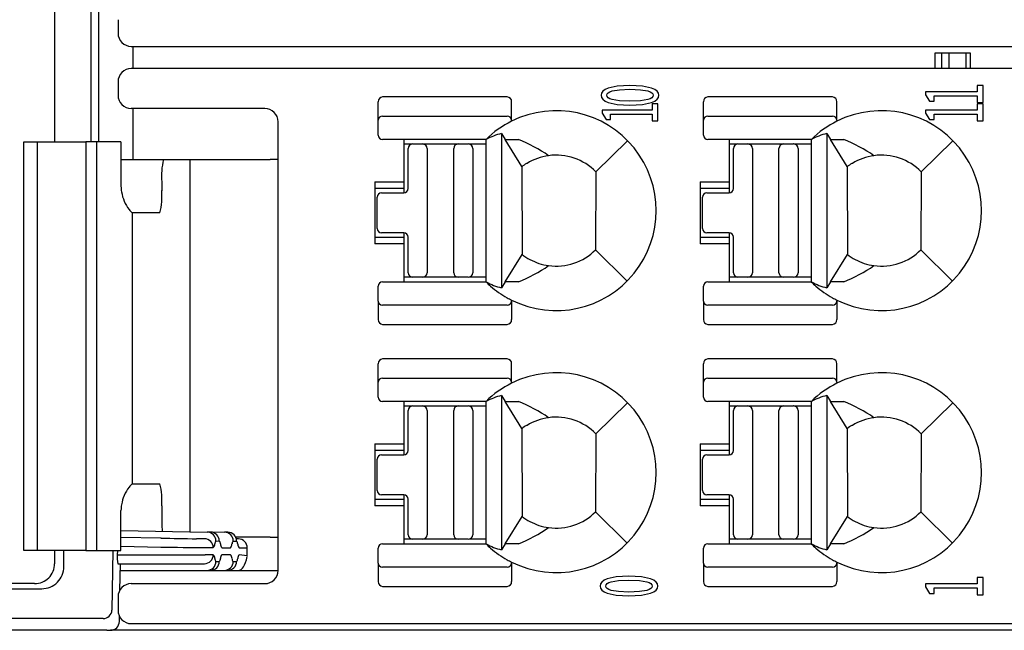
# Model space of a CAD drawing. Header units: millimetres. Extents: x 0 to 427, y 0 to 299.
# Tile 5 of 39: x 116 to 139, y 50 to 64. Entities that reach past the tile are written whole.
import ezdxf

# ---------------------------------------------------------------- set-up
doc = ezdxf.new("R2010")
doc.units = ezdxf.units.MM
doc.header["$LTSCALE"] = 23.1
doc.header["$MEASUREMENT"] = 0
doc.layers.add('Layer0000', color=7, linetype='Continuous', lineweight=25)
doc.layers.add('LAYER_1', color=7, linetype='Continuous')

msp = doc.modelspace()

# ---------------------------------------------------------------- linework, layer by layer
at = {"layer": 'Layer0000', "color": 7, "linetype": 'Continuous', "lineweight": 25}
for p, q in [((117.273, 65.228), (117.273, 61.428)), ((118.088, 65.228), (118.088, 61.428)), ((118.26, 64.928), (118.26, 61.428)), ((118.702, 64.178), (118.702, 63.878)), ((119.002, 63.578), (189.848, 63.578)), ((119.044, 63.078), (119.044, 63.578)), ((137.26, 63.428), (137.109, 63.428)), ((137.109, 63.428), (137.109, 63.078)), ((137.423, 63.428), (137.26, 63.428)), ((137.26, 63.428), (137.26, 63.078)), ((137.816, 63.428), (137.423, 63.428)), ((137.423, 63.428), (137.423, 63.078)), ((137.816, 63.078), (137.816, 63.428)), ((137.909, 63.428), (137.816, 63.428)), ((137.909, 63.078), (137.909, 63.428)), ((189.848, 63.078), (119.002, 63.078)), ((118.702, 62.778), (118.702, 62.478)), ((127.471, 62.44), (124.663, 62.44)), ((134.801, 62.44), (131.993, 62.44)), ((122.008, 62.178), (119.002, 62.178)), ((119.044, 61.028), (119.044, 62.178)), ((124.563, 61.914), (124.563, 62.33)), ((127.571, 61.914), (127.571, 62.33)), ((131.893, 61.914), (131.893, 62.33)), ((134.901, 61.914), (134.901, 62.33)), ((124.563, 61.578), (124.563, 61.914)), ((124.663, 62.005), (127.471, 62.005)), ((127.571, 61.914), (127.571, 61.892)), ((131.893, 61.578), (131.893, 61.914)), ((131.993, 62.005), (134.801, 62.005)), ((134.901, 61.914), (134.901, 61.892)), ((122.308, 51.778), (122.308, 61.878)), ((126.996, 61.48), (124.663, 61.478)), ((125.14, 61.478), (125.14, 60.528)), ((127.34, 61.616), (127.425, 61.478)), ((127.34, 61.616), (127.34, 58.14)), ((127.425, 61.478), (127.723, 61.479)), ((127.802, 60.869), (127.425, 61.478)), ((134.326, 61.48), (131.993, 61.478)), ((132.47, 61.478), (132.47, 60.528)), ((134.67, 61.616), (134.755, 61.478)), ((134.67, 61.616), (134.67, 58.14)), ((134.755, 61.478), (135.053, 61.479)), ((135.132, 60.869), (134.755, 61.478)), ((116.583, 61.428), (116.733, 61.428)), ((116.583, 52.228), (116.583, 61.428)), ((116.733, 61.428), (116.882, 61.428)), ((116.883, 61.428), (117.363, 61.428)), ((116.883, 61.428), (116.883, 60.928)), ((117.363, 61.428), (117.975, 61.428)), ((118.218, 61.428), (117.975, 61.428)), ((117.975, 61.428), (117.975, 60.928)), ((118.756, 61.428), (118.218, 61.428)), ((118.218, 61.428), (118.218, 52.228)), ((118.769, 61.428), (118.756, 61.428)), ((118.769, 61.428), (118.769, 60.428)), ((125.326, 61.378), (125.14, 61.378)), ((125.24, 60.379), (125.24, 61.279)), ((125.34, 61.379), (125.565, 61.379)), ((125.565, 61.379), (126.365, 61.379)), ((125.665, 61.279), (125.665, 58.479)), ((126.265, 58.479), (126.265, 61.279)), ((126.365, 61.379), (126.595, 61.379)), ((126.595, 61.379), (126.588, 61.379)), ((126.614, 61.379), (126.995, 61.379)), ((126.695, 61.279), (126.695, 58.479)), ((126.994, 58.319), (126.994, 61.278)), ((129.469, 60.752), (130.184, 61.452)), ((132.656, 61.378), (132.47, 61.378)), ((132.57, 60.379), (132.57, 61.279)), ((132.67, 61.379), (132.895, 61.379)), ((132.895, 61.379), (133.695, 61.379)), ((132.995, 61.279), (132.995, 58.479)), ((133.595, 58.479), (133.595, 61.279)), ((133.695, 61.379), (133.925, 61.379)), ((133.925, 61.379), (133.918, 61.379)), ((133.944, 61.379), (134.325, 61.379)), ((134.025, 61.279), (134.025, 58.479)), ((134.324, 58.319), (134.324, 61.278)), ((136.799, 60.752), (137.514, 61.452)), ((118.769, 61.028), (119.725, 61.028)), ((119.725, 61.028), (120.319, 61.028)), ((120.319, 61.028), (122.131, 61.028)), ((120.319, 61.028), (120.319, 52.651)), ((122.308, 61.028), (122.131, 61.028)), ((116.883, 60.928), (116.883, 52.728)), ((117.975, 60.928), (117.975, 52.728)), ((127.804, 60.865), (127.806, 58.893)), ((127.919, 60.941), (127.905, 60.941)), ((135.134, 60.865), (135.136, 58.893)), ((135.249, 60.941), (135.235, 60.941)), ((129.469, 60.752), (129.464, 58.998)), ((136.799, 60.752), (136.794, 58.998)), ((119.687, 60.528), (119.687, 60.328)), ((124.49, 60.528), (124.49, 59.128)), ((124.49, 60.528), (125.14, 60.528)), ((125.14, 60.378), (124.49, 60.378)), ((125.14, 60.528), (125.14, 60.378)), ((125.14, 60.378), (125.14, 60.279)), ((131.82, 60.528), (131.82, 59.128)), ((131.82, 60.528), (132.47, 60.528)), ((132.47, 60.378), (131.82, 60.378)), ((132.47, 60.528), (132.47, 60.378)), ((132.47, 60.378), (132.47, 60.279)), ((124.54, 59.479), (124.54, 60.179)), ((124.64, 60.279), (125.14, 60.279)), ((131.87, 59.479), (131.87, 60.179)), ((131.97, 60.279), (132.47, 60.279)), ((119.024, 59.828), (119.024, 53.728)), ((119.024, 59.828), (119.029, 59.828)), ((119.648, 59.828), (119.029, 59.828)), ((124.49, 59.278), (125.14, 59.278)), ((125.14, 59.379), (124.64, 59.379)), ((125.14, 59.379), (125.14, 59.278)), ((125.14, 59.278), (125.14, 59.128)), ((125.24, 58.479), (125.24, 59.279)), ((131.82, 59.278), (132.47, 59.278)), ((132.47, 59.379), (131.97, 59.379)), ((132.47, 59.379), (132.47, 59.278)), ((132.47, 59.278), (132.47, 59.128)), ((132.57, 58.479), (132.57, 59.279)), ((125.14, 59.128), (124.49, 59.128)), ((125.14, 59.128), (125.14, 58.278)), ((132.47, 59.128), (131.82, 59.128)), ((132.47, 59.128), (132.47, 58.278)), ((127.425, 58.277), (127.805, 58.892)), ((129.464, 58.998), (130.174, 58.293)), ((134.755, 58.277), (135.135, 58.892)), ((136.794, 58.998), (137.504, 58.293)), ((125.34, 58.379), (125.14, 58.379)), ((125.565, 58.379), (125.34, 58.379)), ((126.365, 58.379), (125.565, 58.379)), ((126.595, 58.379), (126.365, 58.379)), ((126.994, 58.379), (126.614, 58.379)), ((126.694, 58.471), (126.694, 58.472)), ((132.67, 58.379), (132.47, 58.379)), ((132.895, 58.379), (132.67, 58.379)), ((133.695, 58.379), (132.895, 58.379)), ((133.925, 58.379), (133.695, 58.379)), ((134.324, 58.379), (133.944, 58.379)), ((134.024, 58.471), (134.024, 58.472)), ((124.563, 57.842), (124.563, 58.178)), ((124.663, 58.278), (126.996, 58.276)), ((127.425, 58.277), (127.34, 58.14)), ((127.723, 58.277), (127.425, 58.277)), ((131.893, 57.842), (131.893, 58.178)), ((131.993, 58.278), (134.326, 58.276)), ((134.755, 58.277), (134.67, 58.14)), ((135.053, 58.277), (134.755, 58.277)), ((124.563, 57.842), (124.563, 57.426)), ((127.471, 57.751), (124.663, 57.751)), ((127.571, 57.863), (127.571, 57.842)), ((127.571, 57.842), (127.571, 57.426)), ((131.893, 57.842), (131.893, 57.426)), ((134.801, 57.751), (131.993, 57.751)), ((134.901, 57.863), (134.901, 57.842)), ((134.901, 57.842), (134.901, 57.426)), ((124.663, 57.316), (127.471, 57.316)), ((131.993, 57.316), (134.801, 57.316)), ((124.563, 56.014), (124.563, 56.43)), ((127.471, 56.54), (124.663, 56.54)), ((127.571, 56.014), (127.571, 56.43)), ((131.893, 56.014), (131.893, 56.43)), ((134.801, 56.54), (131.993, 56.54)), ((134.901, 56.014), (134.901, 56.43)), ((124.563, 55.678), (124.563, 56.014)), ((124.663, 56.105), (127.471, 56.105)), ((127.571, 56.014), (127.571, 55.992)), ((131.893, 55.678), (131.893, 56.014)), ((131.993, 56.105), (134.801, 56.105)), ((134.901, 56.014), (134.901, 55.992)), ((127.34, 55.716), (127.425, 55.578)), ((127.34, 55.716), (127.34, 52.24)), ((134.67, 55.716), (134.755, 55.578)), ((134.67, 55.716), (134.67, 52.24)), ((126.996, 55.58), (124.663, 55.578)), ((125.14, 55.578), (125.14, 54.628)), ((125.326, 55.478), (125.14, 55.478)), ((125.34, 55.479), (125.565, 55.479)), ((125.565, 55.479), (126.365, 55.479)), ((126.365, 55.479), (126.595, 55.479)), ((126.595, 55.479), (126.588, 55.479)), ((126.614, 55.479), (126.995, 55.479)), ((127.425, 55.578), (127.723, 55.579)), ((127.802, 54.969), (127.425, 55.578)), ((129.469, 54.852), (130.184, 55.552)), ((134.326, 55.58), (131.993, 55.578)), ((132.47, 55.578), (132.47, 54.628)), ((132.656, 55.478), (132.47, 55.478)), ((132.67, 55.479), (132.895, 55.479)), ((132.895, 55.479), (133.695, 55.479)), ((133.695, 55.479), (133.925, 55.479)), ((133.925, 55.479), (133.918, 55.479)), ((133.944, 55.479), (134.325, 55.479)), ((134.755, 55.578), (135.053, 55.579)), ((135.132, 54.969), (134.755, 55.578)), ((136.799, 54.852), (137.514, 55.552)), ((125.24, 54.479), (125.24, 55.379)), ((125.665, 55.379), (125.665, 52.579)), ((126.265, 52.579), (126.265, 55.379)), ((126.695, 55.379), (126.695, 52.579)), ((126.994, 52.419), (126.994, 55.378)), ((132.57, 54.479), (132.57, 55.379)), ((132.995, 55.379), (132.995, 52.579)), ((133.595, 52.579), (133.595, 55.379)), ((134.025, 55.379), (134.025, 52.579)), ((134.324, 52.419), (134.324, 55.378)), ((127.919, 55.041), (127.905, 55.041)), ((135.249, 55.041), (135.235, 55.041)), ((127.804, 54.965), (127.806, 52.993)), ((129.469, 54.852), (129.464, 53.098)), ((135.134, 54.965), (135.136, 52.993)), ((136.799, 54.852), (136.794, 53.098)), ((124.49, 54.628), (124.49, 53.228)), ((124.49, 54.628), (125.14, 54.628)), ((125.14, 54.628), (125.14, 54.478)), ((131.82, 54.628), (131.82, 53.228)), ((131.82, 54.628), (132.47, 54.628)), ((132.47, 54.628), (132.47, 54.478)), ((125.14, 54.478), (124.49, 54.478)), ((124.64, 54.379), (125.14, 54.379)), ((125.14, 54.478), (125.14, 54.379)), ((132.47, 54.478), (131.82, 54.478)), ((131.97, 54.379), (132.47, 54.379)), ((132.47, 54.478), (132.47, 54.379)), ((124.54, 53.579), (124.54, 54.279)), ((131.87, 53.579), (131.87, 54.279)), ((119.024, 53.728), (119.029, 53.728)), ((119.029, 53.728), (119.648, 53.728)), ((125.14, 53.479), (124.64, 53.479)), ((125.14, 53.479), (125.14, 53.378)), ((132.47, 53.479), (131.97, 53.479)), ((132.47, 53.479), (132.47, 53.378)), ((124.49, 53.378), (125.14, 53.378)), ((125.14, 53.378), (125.14, 53.228)), ((125.24, 52.579), (125.24, 53.379)), ((131.82, 53.378), (132.47, 53.378)), ((132.47, 53.378), (132.47, 53.228)), ((132.57, 52.579), (132.57, 53.379)), ((118.769, 52.228), (118.769, 53.128)), ((119.687, 53.228), (119.687, 53.028)), ((125.14, 53.228), (124.49, 53.228)), ((125.14, 53.228), (125.14, 52.378)), ((129.464, 53.098), (130.174, 52.393)), ((132.47, 53.228), (131.82, 53.228)), ((132.47, 53.228), (132.47, 52.378)), ((136.794, 53.098), (137.504, 52.393)), ((127.425, 52.377), (127.805, 52.992)), ((134.755, 52.377), (135.135, 52.992)), ((116.883, 52.728), (116.883, 52.228)), ((117.975, 52.728), (117.975, 52.228)), ((118.769, 52.672), (120.712, 52.639)), ((120.787, 52.638), (120.712, 52.639)), ((120.787, 52.643), (121.101, 52.637)), ((121.176, 52.637), (121.101, 52.637)), ((119.671, 52.503), (118.769, 52.518)), ((120.652, 52.489), (120.47, 52.489)), ((120.908, 52.439), (120.983, 52.438)), ((121.297, 52.437), (121.372, 52.437)), ((122.131, 52.528), (121.356, 52.528)), ((121.416, 52.486), (121.375, 52.487)), ((122.131, 52.528), (122.308, 52.528)), ((124.663, 52.378), (126.996, 52.376)), ((125.34, 52.479), (125.14, 52.479)), ((125.565, 52.479), (125.34, 52.479)), ((126.365, 52.479), (125.565, 52.479)), ((126.595, 52.479), (126.365, 52.479)), ((126.994, 52.479), (126.614, 52.479)), ((126.694, 52.571), (126.694, 52.572)), ((127.425, 52.377), (127.34, 52.24)), ((127.723, 52.377), (127.425, 52.377)), ((131.993, 52.378), (134.326, 52.376)), ((132.67, 52.479), (132.47, 52.479)), ((132.895, 52.479), (132.67, 52.479)), ((133.695, 52.479), (132.895, 52.479)), ((133.925, 52.479), (133.695, 52.479)), ((134.324, 52.479), (133.944, 52.479)), ((134.024, 52.571), (134.024, 52.572)), ((134.755, 52.377), (134.67, 52.24)), ((135.053, 52.377), (134.755, 52.377)), ((116.733, 52.228), (116.583, 52.228)), ((116.882, 52.228), (116.733, 52.228)), ((117.363, 52.228), (116.882, 52.228)), ((117.273, 52.228), (117.273, 51.928)), ((117.975, 52.228), (117.363, 52.228)), ((117.483, 51.863), (117.483, 52.228)), ((117.975, 52.228), (118.218, 52.228)), ((118.218, 52.228), (118.756, 52.228)), ((118.589, 52.228), (118.566, 50.88)), ((118.687, 52.228), (118.685, 52.128)), ((118.756, 52.228), (118.769, 52.228)), ((118.769, 52.32), (119.667, 52.303)), ((120.666, 52.289), (120.848, 52.289)), ((121.044, 52.288), (121.237, 52.288)), ((121.433, 52.287), (121.613, 52.286)), ((121.611, 52.101), (121.613, 52.286)), ((124.563, 51.942), (124.563, 52.278)), ((131.893, 51.942), (131.893, 52.278)), ((118.685, 52.128), (119.667, 52.128)), ((118.699, 51.928), (119.667, 51.928)), ((118.746, 51.334), (118.757, 51.928)), ((119.667, 52.128), (120.666, 52.128)), ((119.667, 51.928), (120.466, 51.928)), ((120.466, 51.928), (120.649, 51.928)), ((120.848, 52.128), (120.666, 52.128)), ((120.908, 51.978), (120.983, 51.978)), ((121.237, 52.128), (121.044, 52.128)), ((121.297, 51.978), (121.372, 51.978)), ((121.611, 52.101), (121.433, 52.128)), ((124.563, 51.942), (124.563, 51.526)), ((127.571, 51.963), (127.571, 51.942)), ((127.571, 51.942), (127.571, 51.526)), ((131.893, 51.942), (131.893, 51.526)), ((134.901, 51.963), (134.901, 51.942)), ((134.901, 51.942), (134.901, 51.526)), ((118.754, 51.778), (120.709, 51.778)), ((120.709, 51.778), (120.784, 51.778)), ((120.709, 51.778), (120.71, 51.778)), ((120.784, 51.778), (121.098, 51.778)), ((121.098, 51.778), (121.173, 51.778)), ((121.098, 51.778), (121.098, 51.778)), ((121.173, 51.778), (121.405, 51.778)), ((121.405, 51.778), (122.308, 51.778)), ((127.471, 51.851), (124.663, 51.851)), ((134.801, 51.851), (131.993, 51.851)), ((116.823, 51.478), (99.634, 51.478)), ((119.002, 51.478), (122.008, 51.478)), ((99.57, 51.364), (116.983, 51.364)), ((124.663, 51.416), (127.471, 51.416)), ((131.993, 51.416), (134.801, 51.416)), ((118.702, 51.178), (118.702, 50.878)), ((118.367, 50.69), (98.384, 50.69)), ((118.732, 50.624), (118.735, 50.742)), ((118.452, 50.428), (98.587, 50.428)), ((118.452, 50.428), (118.531, 50.428)), ((119.807, 50.428), (118.531, 50.428)), ((119.002, 50.578), (189.848, 50.578)), ((172.634, 50.428), (119.807, 50.428))]:
    msp.add_line(p, q, dxfattribs=at)
for centre, radius, start, end in [((119.002, 63.878), 0.3, 180, 269.6316), ((119.002, 62.778), 0.3, 90.0143, 179.9103), ((119.002, 62.478), 0.3, 180, 269.6317), ((124.668, 62.334), 0.105, 92.8781, 182.6522), ((127.466, 62.334), 0.105, 357.5855, 87.1293), ((131.998, 62.334), 0.105, 92.8781, 182.6522), ((134.796, 62.334), 0.105, 357.5855, 87.1293), ((122.008, 61.878), 0.3, 0, 90), ((128.576, 59.878), 2.251, 243.496, 116.5066), ((135.906, 59.878), 2.251, 243.496, 116.5066), ((124.658, 61.909), 0.0957, 87.3682, 177.1008), ((127.476, 61.909), 0.0957, 2.8992, 92.6318), ((131.988, 61.909), 0.0957, 87.3682, 177.1008), ((134.806, 61.909), 0.0957, 2.8992, 92.6318), ((128.574, 59.873), 2.255, 116.4152, 134.4365), ((135.904, 59.873), 2.255, 116.4152, 134.4365), ((124.663, 61.578), 0.1, 180, 270), ((127.753, 60.029), 1.639, 104.5895, 117.5145), ((126.431, 58.236), 3.491, 55.5897, 68.271), ((131.993, 61.578), 0.1, 180, 270), ((135.083, 60.029), 1.639, 104.5895, 117.5145), ((133.761, 58.236), 3.491, 55.5897, 68.271), ((116.882, 61.427), 0.000494, 26.9454, 109.502), ((125.34, 61.279), 0.1, 90, 180), ((125.565, 61.279), 0.1, 0, 90), ((126.365, 61.279), 0.1, 90, 180), ((126.595, 61.279), 0.1, 0, 90), ((132.67, 61.279), 0.1, 90, 180), ((132.895, 61.279), 0.1, 0, 90), ((133.695, 61.279), 0.1, 90, 180), ((133.925, 61.279), 0.1, 0, 90), ((121.328, 60.652), 1.646, 166.804, 184.3291), ((128.576, 59.878), 1.25, 97.9308, 121.7025), ((128.576, 59.878), 1.25, 44.4046, 97.9308), ((135.906, 59.878), 1.25, 97.9308, 121.7025), ((135.906, 59.878), 1.25, 44.4046, 97.9308), ((128.576, 59.878), 1.257, 122.2482, 128.0262), ((135.906, 59.878), 1.257, 122.2482, 128.0262), ((119.369, 60.428), 0.6, 180, 192.3919), ((125.14, 60.379), 0.1, 270, 0), ((132.47, 60.379), 0.1, 270, 0), ((119.647, 60.429), 0.873, 188.5504, 217.1135), ((118.045, 60.204), 1.646, 346.804, 4.3291), ((124.64, 60.179), 0.1, 90, 180), ((131.97, 60.179), 0.1, 90, 180), ((119.604, 60.498), 0.885, 222.3639, 229.0593), ((119.029, 59.834), 0.00658, 226.92, 267.9124), ((124.64, 59.479), 0.1, 180, 270), ((131.97, 59.479), 0.1, 180, 270), ((125.14, 59.279), 0.1, 0, 90), ((132.47, 59.279), 0.1, 0, 90), ((128.576, 59.878), 1.25, 231.9545, 241.6424), ((128.576, 59.878), 1.25, 262.069, 315.2375), ((135.906, 59.878), 1.25, 231.9545, 241.6424), ((135.906, 59.878), 1.25, 262.069, 315.2375), ((126.434, 61.515), 3.485, 291.7076, 304.4163), ((128.576, 59.878), 1.25, 241.6424, 262.069), ((133.764, 61.515), 3.485, 291.7076, 304.4163), ((135.906, 59.878), 1.25, 241.6424, 262.069), ((125.34, 58.479), 0.1, 180, 270), ((125.565, 58.479), 0.1, 270, 0), ((126.365, 58.479), 0.1, 180, 270), ((126.589, 58.318), 0.0604, 90.5429, 91.1935), ((126.595, 58.479), 0.1, 270, 0), ((132.67, 58.479), 0.1, 180, 270), ((132.895, 58.479), 0.1, 270, 0), ((133.695, 58.479), 0.1, 180, 270), ((133.919, 58.318), 0.0604, 90.5429, 91.1935), ((133.925, 58.479), 0.1, 270, 0), ((124.663, 58.178), 0.1, 90, 180), ((126.803, 58.291), 0.193, 355.4485, 8.3508), ((128.574, 59.882), 2.254, 225.4868, 229.1091), ((127.74, 59.685), 1.596, 242.2936, 255.494), ((128.574, 59.882), 2.254, 229.1091, 240.6981), ((131.993, 58.178), 0.1, 90, 180), ((134.133, 58.291), 0.193, 355.4485, 8.3508), ((135.904, 59.882), 2.254, 225.4868, 229.1091), ((135.07, 59.685), 1.596, 242.2936, 255.494), ((135.904, 59.882), 2.254, 229.1091, 240.6981), ((128.574, 59.882), 2.254, 240.6981, 243.5741), ((135.904, 59.882), 2.254, 240.6981, 243.5741), ((124.658, 57.847), 0.0957, 182.8992, 272.6318), ((127.476, 57.847), 0.0957, 267.3682, 357.1008), ((131.988, 57.847), 0.0957, 182.8992, 272.6318), ((134.806, 57.847), 0.0957, 267.3682, 357.1008), ((124.668, 57.421), 0.105, 177.3478, 267.1221), ((127.466, 57.421), 0.105, 272.8707, 2.4145), ((131.998, 57.421), 0.105, 177.3478, 267.1221), ((134.796, 57.421), 0.105, 272.8707, 2.4145), ((124.668, 56.434), 0.105, 92.8781, 182.6522), ((127.466, 56.434), 0.105, 357.5855, 87.1293), ((131.998, 56.434), 0.105, 92.8781, 182.6522), ((134.796, 56.434), 0.105, 357.5855, 87.1293), ((128.576, 53.978), 2.251, 243.496, 116.5066), ((135.906, 53.978), 2.251, 243.496, 116.5066), ((124.658, 56.009), 0.0957, 87.3682, 177.1008), ((128.574, 53.973), 2.255, 116.4152, 134.4365), ((127.476, 56.009), 0.0957, 2.8992, 92.6318), ((131.988, 56.009), 0.0957, 87.3682, 177.1008), ((135.904, 53.973), 2.255, 116.4152, 134.4365), ((134.806, 56.009), 0.0957, 2.8992, 92.6318), ((127.753, 54.129), 1.639, 104.5895, 117.5145), ((135.083, 54.129), 1.639, 104.5895, 117.5145), ((124.663, 55.678), 0.1, 180, 270), ((125.34, 55.379), 0.1, 90, 180), ((125.565, 55.379), 0.1, 0, 90), ((126.365, 55.379), 0.1, 90, 180), ((126.595, 55.379), 0.1, 0, 90), ((126.431, 52.336), 3.491, 55.5897, 68.271), ((131.993, 55.678), 0.1, 180, 270), ((132.67, 55.379), 0.1, 90, 180), ((132.895, 55.379), 0.1, 0, 90), ((133.695, 55.379), 0.1, 90, 180), ((133.925, 55.379), 0.1, 0, 90), ((133.761, 52.336), 3.491, 55.5897, 68.271), ((128.576, 53.978), 1.257, 122.2482, 128.0262), ((128.576, 53.978), 1.25, 97.9308, 121.7025), ((128.576, 53.978), 1.25, 44.4046, 97.9308), ((135.906, 53.978), 1.257, 122.2482, 128.0262), ((135.906, 53.978), 1.25, 97.9308, 121.7025), ((135.906, 53.978), 1.25, 44.4046, 97.9308), ((124.64, 54.279), 0.1, 90, 180), ((125.14, 54.479), 0.1, 270, 0), ((131.97, 54.279), 0.1, 90, 180), ((132.47, 54.479), 0.1, 270, 0), ((119.604, 53.058), 0.885, 130.9416, 137.6365), ((119.029, 53.721), 0.00658, 92.0822, 133.0824), ((118.045, 53.352), 1.646, 355.6709, 13.196), ((119.648, 53.126), 0.875, 142.9012, 171.4758), ((124.64, 53.579), 0.1, 180, 270), ((125.14, 53.379), 0.1, 0, 90), ((131.97, 53.579), 0.1, 180, 270), ((132.47, 53.379), 0.1, 0, 90), ((119.369, 53.128), 0.6, 167.7053, 180.0026), ((124.334, 53.002), 4.648, 179.6848, 184.2691), ((128.576, 53.978), 1.25, 262.069, 315.2375), ((135.906, 53.978), 1.25, 262.069, 315.2375), ((128.576, 53.978), 1.25, 231.9545, 241.6424), ((128.576, 53.978), 1.25, 241.6424, 262.069), ((135.906, 53.978), 1.25, 231.9545, 241.6424), ((135.906, 53.978), 1.25, 241.6424, 262.069), ((120.709, 52.439), 0.2, 359.9563, 88.9539), ((120.784, 52.439), 0.2, 359.9563, 88.9539), ((121.098, 52.438), 0.2, 359.9563, 88.9539), ((121.173, 52.437), 0.2, 359.9563, 88.9539), ((125.34, 52.579), 0.1, 180, 270), ((125.565, 52.579), 0.1, 270, 0), ((126.365, 52.579), 0.1, 180, 270), ((126.595, 52.579), 0.1, 270, 0), ((126.434, 55.615), 3.485, 291.7076, 304.4163), ((132.67, 52.579), 0.1, 180, 270), ((132.895, 52.579), 0.1, 270, 0), ((133.695, 52.579), 0.1, 180, 270), ((133.925, 52.579), 0.1, 270, 0), ((133.764, 55.615), 3.485, 291.7076, 304.4163), ((124.814, 336.568), 284.112, 268.96268, 269.12379), ((120.648, 52.289), 0.2, 359.9563, 88.9539), ((120.768, 52.37), 0.114, 314.8022, 1.3582), ((120.972, 52.375), 0.09, 134.81, 181.3504), ((120.919, 52.374), 0.0905, 358.7086, 45.0324), ((121.125, 52.37), 0.115, 178.7009, 225.0402), ((121.156, 52.369), 0.114, 314.8022, 1.3582), ((121.361, 52.374), 0.0899, 134.8099, 181.3504), ((121.308, 52.373), 0.0905, 358.7088, 45.0322), ((121.514, 52.368), 0.115, 178.7009, 225.0402), ((121.413, 52.286), 0.2, 0.0432, 89.0435), ((124.663, 52.278), 0.1, 90, 180), ((126.589, 52.418), 0.0604, 90.5429, 91.1935), ((126.803, 52.391), 0.193, 355.4485, 8.3508), ((128.574, 53.982), 2.254, 225.4868, 229.1091), ((127.74, 53.785), 1.596, 242.2936, 255.494), ((131.993, 52.278), 0.1, 90, 180), ((133.919, 52.418), 0.0604, 90.5429, 91.1935), ((134.133, 52.391), 0.193, 355.4485, 8.3508), ((135.904, 53.982), 2.254, 225.4868, 229.1091), ((135.07, 53.785), 1.596, 242.2936, 255.494), ((116.882, 52.228), 0.000494, 250.501, 333.0516), ((126.096, 496.115), 443.859, 269.17011, 269.29901), ((128.574, 53.982), 2.254, 229.1091, 240.6981), ((135.904, 53.982), 2.254, 229.1091, 240.6981), ((116.824, 51.928), 0.45, 314.9819, 0.0062), ((119.266, 52.068), 0.584, 174.1142, 193.8904), ((120.648, 52.128), 0.2, 270.0442, 0.0441), ((120.709, 51.978), 0.2, 270.3413, 0.0438), ((120.784, 51.978), 0.2, 270.0442, 0.0441), ((120.769, 52.048), 0.113, 358.64, 45.1509), ((120.973, 52.043), 0.0921, 178.6389, 225.1505), ((120.918, 52.043), 0.0921, 314.8503, 1.358), ((121.123, 52.048), 0.113, 134.8526, 181.358), ((121.098, 51.978), 0.2, 270.1906, 0.044), ((121.173, 51.978), 0.2, 270.0442, 0.0441), ((121.158, 52.048), 0.113, 358.6394, 45.1508), ((121.362, 52.043), 0.0921, 178.6424, 225.1479), ((121.307, 52.043), 0.0921, 314.8522, 1.3616), ((121.512, 52.048), 0.113, 134.8469, 181.3595), ((124.658, 51.947), 0.0957, 182.8992, 272.6318), ((128.574, 53.982), 2.254, 240.6981, 243.5741), ((127.476, 51.947), 0.0957, 267.3682, 357.1008), ((131.988, 51.947), 0.0957, 182.8992, 272.6318), ((135.904, 53.982), 2.254, 240.6981, 243.5741), ((134.806, 51.947), 0.0957, 267.3682, 357.1008), ((116.983, 51.863), 0.499, 269.9593, 359.9966), ((122.008, 51.778), 0.3, 270, 0), ((116.823, 51.928), 0.45, 270.0203, 315.0096), ((119.002, 51.178), 0.3, 90.0092, 179.9104), ((124.668, 51.521), 0.105, 177.3478, 267.1221), ((127.466, 51.521), 0.105, 272.8707, 2.4145), ((131.998, 51.521), 0.105, 177.3478, 267.1221), ((134.796, 51.521), 0.105, 272.8707, 2.4145), ((118.364, 50.892), 0.202, 270.6047, 356.8465), ((119.002, 50.878), 0.3, 180, 269.6316), ((118.532, 50.629), 0.201, 269.9104, 358.7876)]:
    msp.add_arc(centre, radius, start, end, dxfattribs=at)
for points in [[(126.994, 61.278), (126.994, 61.346), (126.996, 61.415), (126.996, 61.483)], [(134.324, 61.278), (134.324, 61.346), (134.326, 61.415), (134.326, 61.483)], [(126.994, 55.378), (126.994, 55.446), (126.996, 55.515), (126.996, 55.583)], [(134.324, 55.378), (134.324, 55.446), (134.326, 55.515), (134.326, 55.583)], [(121.405, 51.778), (121.504, 51.781), (121.573, 51.884), (121.609, 52.088)]]:
    msp.add_open_spline(points, degree=3, dxfattribs=at)
at = {"layer": 'LAYER_1'}
for points in [[(130.888, 62.477), (130.878, 62.525), (130.847, 62.568), (130.796, 62.605), (130.725, 62.637), (130.521, 62.681), (130.235, 62.697), (129.95, 62.681), (129.748, 62.637), (129.678, 62.605), (129.628, 62.568), (129.598, 62.525), (129.588, 62.477), (129.598, 62.428), (129.628, 62.385), (129.678, 62.347), (129.748, 62.315), (129.949, 62.271), (130.235, 62.255), (130.521, 62.271), (130.725, 62.315), (130.796, 62.347), (130.847, 62.385), (130.878, 62.428), (130.888, 62.477)], [(130.763, 62.477), (130.756, 62.448), (130.733, 62.421), (130.693, 62.398), (130.637, 62.379), (130.473, 62.351), (130.235, 62.341), (129.999, 62.351), (129.837, 62.379), (129.783, 62.398), (129.744, 62.421), (129.722, 62.448), (129.715, 62.477), (129.722, 62.505), (129.744, 62.531), (129.783, 62.554), (129.837, 62.574), (129.999, 62.601), (130.235, 62.611), (130.473, 62.601), (130.637, 62.574), (130.693, 62.554), (130.733, 62.531), (130.756, 62.505), (130.763, 62.477)], [(138.194, 62.31), (138.194, 62.697), (138.059, 62.697), (138.059, 62.555), (136.894, 62.555), (136.894, 62.488), (136.986, 62.342), (137.089, 62.342), (137.089, 62.467), (138.059, 62.467), (138.059, 62.31), (138.194, 62.31)], [(130.866, 61.897), (130.866, 62.285), (130.736, 62.285), (130.736, 62.143), (129.612, 62.143), (129.612, 62.076), (129.701, 61.929), (129.8, 61.929), (129.8, 62.054), (130.736, 62.054), (130.736, 61.897), (130.866, 61.897)], [(138.194, 61.897), (138.194, 62.283), (138.059, 62.283), (138.059, 62.142), (136.894, 62.142), (136.894, 62.074), (136.986, 61.928), (137.089, 61.928), (137.089, 62.053), (138.059, 62.053), (138.059, 61.897), (138.194, 61.897)], [(130.865, 51.424), (130.855, 51.472), (130.824, 51.515), (130.773, 51.553), (130.702, 51.585), (130.497, 51.629), (130.211, 51.645), (129.927, 51.629), (129.725, 51.585), (129.655, 51.553), (129.605, 51.515), (129.575, 51.472), (129.565, 51.424), (129.575, 51.376), (129.604, 51.332), (129.654, 51.294), (129.724, 51.262), (129.926, 51.218), (130.211, 51.203), (130.497, 51.218), (130.702, 51.262), (130.773, 51.294), (130.824, 51.332), (130.855, 51.376), (130.865, 51.424)], [(130.74, 51.424), (130.732, 51.395), (130.709, 51.369), (130.67, 51.345), (130.614, 51.326), (130.45, 51.298), (130.211, 51.289), (129.976, 51.298), (129.814, 51.326), (129.759, 51.345), (129.721, 51.369), (129.699, 51.395), (129.691, 51.424), (129.699, 51.453), (129.721, 51.479), (129.759, 51.502), (129.814, 51.521), (129.976, 51.549), (130.211, 51.558), (130.45, 51.549), (130.614, 51.521), (130.67, 51.502), (130.709, 51.479), (130.732, 51.453), (130.74, 51.424)], [(138.193, 51.229), (138.193, 51.615), (138.059, 51.615), (138.059, 51.473), (136.893, 51.473), (136.893, 51.406), (136.986, 51.26), (137.088, 51.26), (137.088, 51.385), (138.059, 51.385), (138.059, 51.229), (138.193, 51.229)]]:
    msp.add_lwpolyline(points, close=True, dxfattribs=at)

doc.saveas('drawing.dxf')
